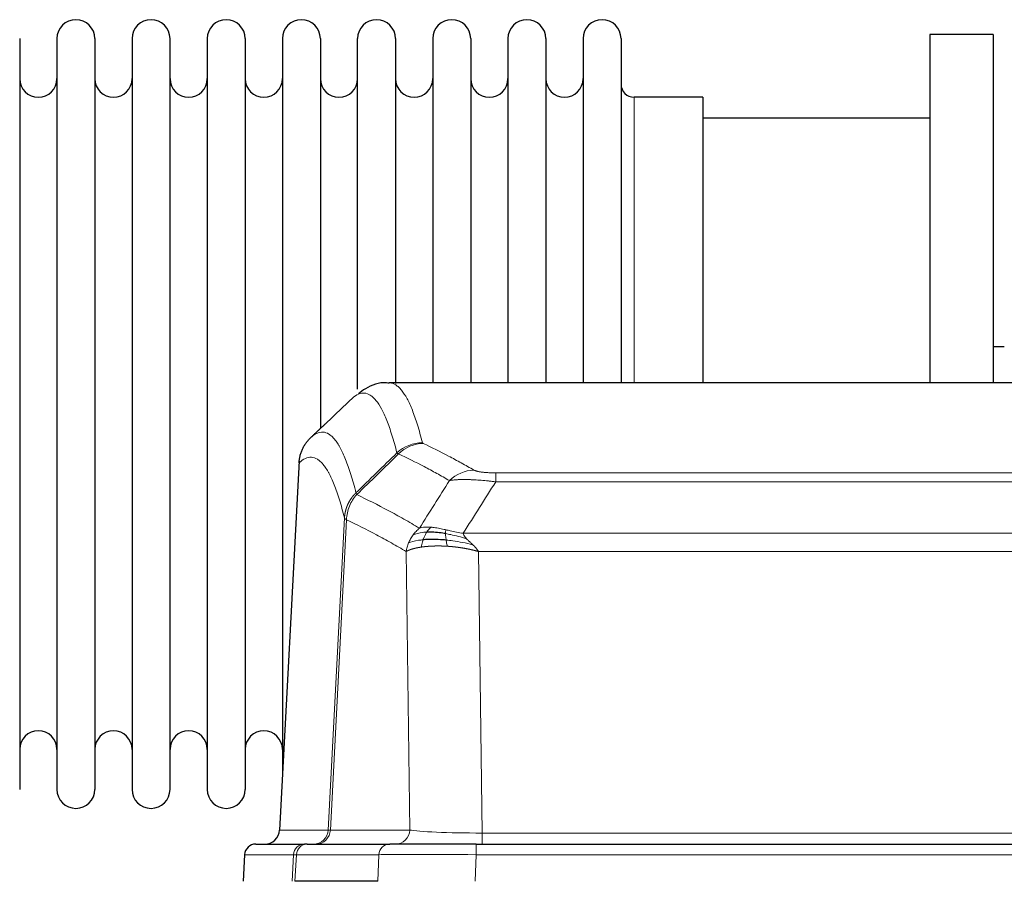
# Model space of a CAD drawing. Header units: inches. Extents: x 0 to 20790, y -12 to 14700.
# Tile 207 of 256: x 6846 to 7110, y 11687 to 11919. Entities that reach past the tile are written whole.
import ezdxf

# ---------------------------------------------------------------- set-up
doc = ezdxf.new("R2010")
doc.units = ezdxf.units.IN
doc.layers.add('1', color=7, linetype='Continuous', true_color=0xffffff)

msp = doc.modelspace()

# ---------------------------------------------------------------- linework, layer by layer
at = {"layer": '1', "color": 2, "linetype": 'Continuous', "lineweight": 25}
for p, q in [((7090.411, 11914.754), (7090.411, 11821.156)), ((7107.411, 11914.754), (7090.411, 11914.754)), ((7107.411, 11914.754), (7107.411, 11821.156)), ((6845.811, 11913.654), (6845.811, 11711.854)), ((6855.811, 11913.654), (6855.811, 11711.854)), ((6866.011, 11913.654), (6866.011, 11711.854)), ((6876.011, 11913.654), (6876.011, 11711.854)), ((6886.211, 11711.854), (6886.211, 11913.654)), ((6896.211, 11913.654), (6896.211, 11711.854)), ((6906.411, 11913.654), (6906.411, 11711.854)), ((6916.411, 11913.654), (6916.411, 11812.754)), ((6926.611, 11913.654), (6926.611, 11812.754)), ((6936.611, 11819.475), (6936.611, 11913.654)), ((6946.811, 11913.654), (6946.811, 11820.937)), ((6956.811, 11913.654), (6956.811, 11821.154)), ((6967.011, 11913.654), (6967.011, 11821.154)), ((6977.011, 11913.654), (6977.011, 11821.154)), ((6987.211, 11913.654), (6987.211, 11821.154)), ((6997.211, 11913.654), (6997.211, 11821.154)), ((7007.411, 11913.654), (7007.411, 11821.154)), ((7029.411, 11897.904), (7010.911, 11897.904)), ((7029.411, 11897.904), (7029.411, 11821.15)), ((7090.411, 11892.254), (7029.406, 11892.254)), ((7110.4, 11830.774), (7107.359, 11830.774)), ((7207.765, 11821.148), (6945.057, 11821.148)), ((6916.411, 11812.754), (6916.411, 11715.532)), ((6926.611, 11812.754), (6926.611, 11808.842)), ((6920.909, 11800.129), (6915.635, 11700.936)), ((6909.264, 11697.148), (6922.375, 11697.148)), ((6923.072, 11697.148), (6922.375, 11697.148)), ((6923.072, 11697.148), (6945.246, 11697.148)), ((6968.501, 11697.148), (6945.246, 11697.148)), ((6968.501, 11697.148), (7184.321, 11697.148)), ((6906.253, 11694.308), (6905.873, 11687.148)), ((6942.046, 11687.148), (6919.792, 11687.148))]:
    msp.add_line(p, q, dxfattribs=at)
at = {"layer": '1', "color": 110, "linetype": 'Continuous', "lineweight": 13}
for p, q in [((7010.911, 11897.904), (7010.911, 11821.15)), ((6920.895, 11799.635), (6915.648, 11700.939)), ((6973.74, 11796.942), (7179.083, 11796.942)), ((6973.74, 11794.525), (6973.74, 11796.942)), ((7179.083, 11794.525), (6973.74, 11794.525)), ((6928.714, 11700.939), (6933.09, 11784.808)), ((6933.647, 11784.331), (6929.295, 11700.939)), ((6965.008, 11780.695), (7187.814, 11780.695)), ((6950.647, 11700.939), (6949.689, 11775.786)), ((6969.121, 11775.796), (6970.09, 11700.113)), ((7183.701, 11775.796), (6969.121, 11775.796)), ((6915.648, 11700.939), (6928.714, 11700.939)), ((6929.295, 11700.939), (6950.647, 11700.939)), ((6970.09, 11700.113), (7182.733, 11700.113)), ((6970.09, 11697.148), (6970.09, 11700.113)), ((6968.501, 11694.305), (6968.501, 11697.148)), ((6906.27, 11694.305), (6905.889, 11687.148)), ((6919.381, 11694.305), (6906.27, 11694.305)), ((6919.007, 11687.148), (6919.381, 11694.305)), ((6920.165, 11694.305), (6919.792, 11687.148)), ((6942.339, 11694.305), (6920.165, 11694.305)), ((6942.046, 11687.148), (6942.339, 11694.305)), ((6968.501, 11694.305), (6968.208, 11687.148)), ((7184.321, 11694.305), (6968.501, 11694.305))]:
    msp.add_line(p, q, dxfattribs=at)
at = {"layer": '1', "color": 2, "linetype": 'Continuous', "lineweight": 25}
for centre, radius, start, end in [((6860.911, 11913.654), 5.1, 0, 180), ((6881.111, 11913.654), 5.1, 0, 180), ((6901.311, 11913.654), 5.1, 0, 180), ((6921.511, 11913.654), 5.1, 0, 180), ((6941.711, 11913.654), 5.1, 0, 180), ((6961.911, 11913.654), 5.1, 0, 180), ((6982.111, 11913.654), 5.1, 0, 180), ((7002.311, 11913.654), 5.1, 0, 180), ((6850.811, 11902.904), 5, 180, 0), ((6871.011, 11902.904), 5, 180, 0), ((6891.211, 11902.904), 5, 180, 0), ((6911.411, 11902.904), 5, 180, 0), ((6931.611, 11902.904), 5, 180, 0), ((6951.811, 11902.904), 5, 180, 0), ((6972.011, 11902.904), 5, 180, 0), ((6992.211, 11902.904), 5, 180, 0), ((7010.911, 11901.404), 3.5, 180, 270), ((6850.811, 11722.604), 5, 0, 180), ((6871.011, 11722.604), 5, 0, 180), ((6891.211, 11722.604), 5, 0, 180), ((6911.411, 11722.604), 5, 0, 180), ((6860.911, 11711.854), 5.1, 180, 0), ((6881.111, 11711.854), 5.1, 180, 0), ((6901.311, 11711.854), 5.1, 180, 0), ((6909.249, 11694.148), 3, 90, 176.80547)]:
    msp.add_arc(centre, radius, start, end, dxfattribs=at)
at = {"layer": '1', "color": 110, "linetype": 'Continuous', "lineweight": 13}
for centre, major_axis, ratio, start_param, end_param in [((6954.044, 11795.092), (-9.695, -2.45), 0.9931439, 4.4664808, 5.2238901), ((6954.232, 11794.931), (-4.281, -9.037), 0.9659395, 3.5975691, 4.3432065), ((6967.893, 11787.785), (-4.97, -8.677), 0.9635717, 3.6779385, 4.4208965), ((6924.722, 11701.148), (0, 4), 0.9993908, 3.1415927, 4.6600291), ((6925.419, 11701.148), (0, 4), 0.9702957, 3.1415927, 4.6600291), ((6948.74, 11701.148), (20.038, 0.208), 0.001459, 3.176361, 3.3855124), ((6946.771, 11701.148), (0, 4), 0.9702957, 3.1415927, 4.6600291), ((6970.01, 11701.148), (-20.002, 0.052), 0.0517476, 0.2535919, 1.5749043), ((6909.264, 11694.148), (0, 3), 0.9993908, 0, 1.5184364), ((6922.375, 11694.148), (0, 3), 0.9993908, 0, 1.5184364), ((6923.072, 11694.148), (0, 3), 0.9702957, 0, 1.5184364), ((6945.246, 11694.148), (0, 3), 0.9702957, 0, 1.5184364), ((6946.393, 11694.148), (-27.029, 0.156), 0.000812, 6.0391365, 6.248288), ((6968.552, 11694.148), (-27.018, 0.123), 0.0058026, 4.7143189, 6.0386286)]:
    msp.add_ellipse(centre, major_axis=major_axis, ratio=ratio, start_param=start_param, end_param=end_param, dxfattribs=at)
at = {"layer": '1', "color": 2, "linetype": 'Continuous', "lineweight": 25}
msp.add_ellipse((6911.655, 11701.148), major_axis=(0, 4), ratio=0.9993908, start_param=3.1415927, end_param=4.6600291, dxfattribs=at)
for points, knots in [([(6945.06, 11821.013), (6944.838, 11821.062), (6942.605, 11821.484), (6939.274, 11820.01), (6937.398, 11818.686), (6936.854, 11818.139)], [0, 0, 0, 0, 0.0680433, 0.6928769, 1, 1, 1, 1]), ([(6920.895, 11799.635), (6920.925, 11800.266), (6921.015, 11800.894), (6921.238, 11801.812), (6921.327, 11802.115), (6921.533, 11802.709), (6921.65, 11803.001), (6921.911, 11803.572), (6922.055, 11803.852), (6922.37, 11804.394), (6922.54, 11804.658), (6922.904, 11805.167), (6923.098, 11805.413), (6923.508, 11805.885), (6923.724, 11806.11), (6923.951, 11806.325)], [0, 0, 0, 0, 0.25, 0.25, 0.375, 0.375, 0.5, 0.5, 0.625, 0.625, 0.75, 0.75, 0.875, 0.875, 1, 1, 1, 1]), ([(6960.24, 11780.605), (6960.012, 11780.644), (6959.784, 11780.681), (6958.883, 11780.817), (6958.223, 11780.895), (6956.954, 11780.998), (6956.344, 11781.024), (6955.572, 11781.021), (6955.383, 11781.018), (6955.197, 11781.011)], [0, 0, 0, 0, 0.125, 0.125, 0.5, 0.5, 0.875, 0.875, 1, 1, 1, 1]), ([(6960.409, 11778.863), (6960.12, 11778.89), (6959.834, 11778.914), (6958.7, 11778.997), (6957.876, 11779.032), (6956.312, 11779.05), (6955.57, 11779.034), (6954.652, 11778.982), (6954.429, 11778.967), (6954.211, 11778.949)], [0, 0, 0, 0, 0.125, 0.125, 0.5, 0.5, 0.875, 0.875, 1, 1, 1, 1])]:
    msp.add_open_spline(points, degree=3, knots=knots, dxfattribs=at)
at = {"layer": '1', "color": 110, "linetype": 'Continuous', "lineweight": 13}
for points, knots in [([(6945.064, 11821.148), (6945.158, 11821.148), (6945.781, 11821.119), (6946.394, 11820.895), (6947.164, 11820.398), (6947.547, 11820.096), (6947.925, 11819.716), (6948.177, 11819.444), (6948.302, 11819.299), (6948.925, 11818.532), (6949.417, 11817.778), (6950.142, 11816.435), (6950.382, 11815.952), (6950.858, 11814.915), (6951.094, 11814.362), (6951.796, 11812.597), (6952.716, 11809.963), (6953.607, 11806.766), (6954.044, 11805.027)], [0, 0, 0, 0, 0.0285171, 0.1904309, 0.1904309, 0.2713878, 0.3118663, 0.3118663, 0.3523447, 0.3523447, 0.5142585, 0.5142585, 0.5952154, 0.5952154, 0.6761724, 0.6761724, 0.8380862, 1, 1, 1, 1]), ([(6947.177, 11802.289), (6946.738, 11804.026), (6945.847, 11807.22), (6944.925, 11809.852), (6944.222, 11811.616), (6943.986, 11812.169), (6943.509, 11813.205), (6943.269, 11813.687), (6942.543, 11815.03), (6942.051, 11815.784), (6941.427, 11816.551), (6941.301, 11816.696), (6941.05, 11816.967), (6940.671, 11817.348), (6940.288, 11817.65), (6939.516, 11818.147), (6938.472, 11818.529), (6936.863, 11818.258), (6935.761, 11817.514), (6935.203, 11817.002)], [0, 0, 0, 0, 0.125, 0.25, 0.25, 0.3125, 0.3125, 0.375, 0.375, 0.5, 0.5, 0.53125, 0.53125, 0.5625, 0.625, 0.625, 0.75, 0.875, 1, 1, 1, 1]), ([(6923.951, 11806.325), (6924.522, 11806.879), (6925.65, 11807.694), (6927.295, 11808.038), (6928.361, 11807.684), (6929.15, 11807.2), (6929.541, 11806.903), (6929.992, 11806.46), (6930.185, 11806.25), (6930.313, 11806.105), (6930.377, 11806.031), (6930.696, 11805.646), (6931.075, 11805.13), (6931.513, 11804.432), (6931.7, 11804.113), (6931.824, 11803.895), (6931.886, 11803.784), (6932.442, 11802.763), (6933.415, 11800.658), (6934.826, 11796.626), (6935.734, 11793.355), (6936.18, 11791.574)], [0, 0, 0, 0, 0.125, 0.25, 0.375, 0.375, 0.4375, 0.46875, 0.484375, 0.484375, 0.5, 0.5, 0.5625, 0.59375, 0.609375, 0.609375, 0.625, 0.625, 0.75, 0.875, 1, 1, 1, 1]), ([(6954.232, 11804.866), (6954.176, 11804.893), (6954.132, 11804.919), (6954.07, 11804.973), (6954.051, 11805), (6954.044, 11805.027)], [0, 0, 0, 0, 0.5, 0.5, 1, 1, 1, 1]), ([(6954.232, 11804.866), (6956.517, 11803.779), (6958.798, 11802.637), (6962.214, 11800.844), (6963.351, 11800.232), (6965.624, 11798.982), (6966.759, 11798.343), (6967.893, 11797.691)], [0, 0, 0, 0, 0.5, 0.5, 0.75, 0.75, 1, 1, 1, 1]), ([(6933.09, 11784.808), (6932.646, 11786.587), (6931.74, 11789.856), (6930.333, 11793.887), (6929.363, 11795.995), (6928.808, 11797.018), (6928.747, 11797.129), (6928.623, 11797.347), (6928.437, 11797.668), (6928, 11798.368), (6927.622, 11798.886), (6927.304, 11799.272), (6927.24, 11799.347), (6927.112, 11799.493), (6926.92, 11799.704), (6926.47, 11800.15), (6926.08, 11800.45), (6925.294, 11800.941), (6924.23, 11801.305), (6922.59, 11800.979), (6921.465, 11800.18), (6920.895, 11799.635)], [0, 0, 0, 0, 0.125, 0.25, 0.375, 0.375, 0.390625, 0.390625, 0.40625, 0.4375, 0.5, 0.5, 0.515625, 0.515625, 0.53125, 0.5625, 0.625, 0.625, 0.75, 0.875, 1, 1, 1, 1]), ([(6961.313, 11794.866), (6960.178, 11795.519), (6959.041, 11796.158), (6956.766, 11797.41), (6955.627, 11798.022), (6952.208, 11799.817), (6949.924, 11800.96), (6947.635, 11802.049)], [0, 0, 0, 0, 0.25, 0.25, 0.5, 0.5, 1, 1, 1, 1]), ([(6973.74, 11796.942), (6973.557, 11796.942), (6973.375, 11796.943), (6973.011, 11796.947), (6972.831, 11796.95), (6972.476, 11796.96), (6972.3, 11796.965), (6971.954, 11796.979), (6971.783, 11796.988), (6971.572, 11797), (6971.53, 11797.002), (6971.446, 11797.007), (6971.322, 11797.015), (6971.2, 11797.023), (6970.961, 11797.041), (6970.654, 11797.067), (6970.366, 11797.098), (6970.193, 11797.118), (6970.159, 11797.122), (6970.091, 11797.131), (6970.057, 11797.135), (6969.957, 11797.148), (6969.892, 11797.157), (6969.703, 11797.184), (6969.583, 11797.202), (6969.357, 11797.241), (6969.25, 11797.261), (6969.047, 11797.302), (6968.951, 11797.323), (6968.838, 11797.35), (6968.816, 11797.356), (6968.772, 11797.367), (6968.751, 11797.372), (6968.687, 11797.389), (6968.646, 11797.4), (6968.527, 11797.433), (6968.454, 11797.456), (6968.317, 11797.502), (6968.253, 11797.525), (6968.077, 11797.595), (6967.977, 11797.643), (6967.893, 11797.691)], [0, 0, 0, 0, 0.0625, 0.0625, 0.125, 0.125, 0.1875, 0.1875, 0.25, 0.25, 0.265625, 0.265625, 0.28125, 0.3125, 0.3125, 0.375, 0.4375, 0.4375, 0.453125, 0.453125, 0.46875, 0.46875, 0.5, 0.5, 0.5625, 0.5625, 0.625, 0.625, 0.6875, 0.6875, 0.703125, 0.703125, 0.71875, 0.71875, 0.75, 0.75, 0.8125, 0.8125, 0.875, 0.875, 1, 1, 1, 1]), ([(6973.74, 11794.525), (6973.405, 11794.568), (6973.072, 11794.609), (6972.409, 11794.687), (6972.081, 11794.724), (6971.105, 11794.828), (6970.467, 11794.889), (6969.764, 11794.947), (6969.686, 11794.953), (6969.531, 11794.966), (6969.454, 11794.972), (6969.222, 11794.989), (6969.069, 11795.001), (6968.615, 11795.032), (6968.02, 11795.07), (6967.447, 11795.098), (6967.026, 11795.115), (6966.817, 11795.123), (6966.612, 11795.129), (6966.475, 11795.133), (6966.408, 11795.135), (6965.802, 11795.15), (6965.294, 11795.154), (6964.575, 11795.146), (6964.342, 11795.141), (6964.004, 11795.13), (6963.893, 11795.126), (6963.674, 11795.116), (6963.567, 11795.111), (6963.04, 11795.081), (6962.652, 11795.049), (6961.937, 11794.969), (6961.61, 11794.922), (6961.313, 11794.866)], [0, 0, 0, 0, 0.0625, 0.0625, 0.125, 0.125, 0.25, 0.25, 0.265625, 0.265625, 0.28125, 0.28125, 0.3125, 0.3125, 0.375, 0.4375, 0.4375, 0.46875, 0.484375, 0.484375, 0.5, 0.5, 0.625, 0.625, 0.6875, 0.6875, 0.71875, 0.71875, 0.75, 0.75, 0.875, 0.875, 1, 1, 1, 1]), ([(6933.09, 11784.808), (6933.091, 11784.825), (6933.093, 11784.859), (6933.096, 11784.909), (6933.1, 11784.96), (6933.103, 11785.011), (6933.107, 11785.061), (6933.111, 11785.112), (6933.115, 11785.162), (6933.12, 11785.213), (6933.125, 11785.264), (6933.13, 11785.314), (6933.135, 11785.365), (6933.141, 11785.415), (6933.147, 11785.466), (6933.153, 11785.516), (6933.159, 11785.566), (6933.166, 11785.617), (6933.173, 11785.667), (6933.18, 11785.717), (6933.187, 11785.768), (6933.195, 11785.818), (6933.203, 11785.868), (6933.211, 11785.918), (6933.219, 11785.968), (6933.228, 11786.018), (6933.237, 11786.068), (6933.246, 11786.118), (6933.255, 11786.168), (6933.265, 11786.218), (6933.275, 11786.268), (6933.285, 11786.318), (6933.295, 11786.367), (6933.306, 11786.417), (6933.317, 11786.467), (6933.328, 11786.516), (6933.339, 11786.566), (6933.351, 11786.615), (6933.363, 11786.665), (6933.375, 11786.714), (6933.387, 11786.763), (6933.4, 11786.812), (6933.412, 11786.862), (6933.426, 11786.911), (6933.439, 11786.96), (6933.453, 11787.009), (6933.466, 11787.057), (6933.48, 11787.106), (6933.495, 11787.155), (6933.509, 11787.204), (6933.524, 11787.252), (6933.539, 11787.301), (6933.555, 11787.349), (6933.57, 11787.397), (6933.586, 11787.446), (6933.602, 11787.494), (6933.618, 11787.542), (6933.635, 11787.59), (6933.651, 11787.638), (6933.668, 11787.686), (6933.686, 11787.733), (6933.703, 11787.781), (6933.721, 11787.829), (6933.739, 11787.876), (6933.757, 11787.924), (6933.775, 11787.971), (6933.794, 11788.018), (6933.813, 11788.065), (6933.832, 11788.112), (6933.852, 11788.159), (6933.871, 11788.206), (6933.891, 11788.253), (6933.911, 11788.299), (6933.931, 11788.346), (6933.952, 11788.392), (6933.973, 11788.439), (6934, 11788.498), (6934.034, 11788.571), (6934.074, 11788.657), (6934.116, 11788.743), (6934.158, 11788.828), (6934.202, 11788.913), (6934.246, 11788.998), (6934.291, 11789.082), (6934.336, 11789.165), (6934.382, 11789.248), (6934.43, 11789.331), (6934.478, 11789.413), (6934.526, 11789.495), (6934.576, 11789.576), (6934.626, 11789.657), (6934.677, 11789.738), (6934.728, 11789.818), (6934.781, 11789.897), (6934.834, 11789.976), (6934.888, 11790.054), (6934.943, 11790.132), (6934.998, 11790.21), (6935.054, 11790.287), (6935.111, 11790.363), (6935.168, 11790.439), (6935.226, 11790.514), (6935.285, 11790.589), (6935.345, 11790.663), (6935.405, 11790.737), (6935.466, 11790.81), (6935.528, 11790.882), (6935.59, 11790.954), (6935.653, 11791.025), (6935.717, 11791.096), (6935.781, 11791.166), (6935.846, 11791.236), (6935.911, 11791.305), (6935.977, 11791.373), (6936.044, 11791.44), (6936.112, 11791.508), (6936.157, 11791.552), (6936.18, 11791.574)], [0, 0, 0, 0, 0.0066687, 0.0133374, 0.0200061, 0.0266746, 0.0333432, 0.0400116, 0.0466801, 0.0533484, 0.0600168, 0.066685, 0.0733532, 0.0800214, 0.0866895, 0.0933575, 0.1000255, 0.1066935, 0.1133614, 0.1200292, 0.126697, 0.1333647, 0.1400324, 0.1467001, 0.1533676, 0.1600352, 0.1667026, 0.1733701, 0.1800374, 0.1867047, 0.193372, 0.2000392, 0.2067064, 0.2133735, 0.2200405, 0.2267075, 0.2333745, 0.2400414, 0.2467082, 0.253375, 0.2600418, 0.2667085, 0.2733751, 0.2800417, 0.2867082, 0.2933747, 0.3000412, 0.3067075, 0.3133739, 0.3200401, 0.3267064, 0.3333725, 0.3400387, 0.3467047, 0.3533708, 0.3600367, 0.3667026, 0.3733685, 0.3800343, 0.3867001, 0.3933658, 0.4000315, 0.4066971, 0.4133626, 0.4200281, 0.4266936, 0.433359, 0.4400243, 0.4466896, 0.4533549, 0.4600201, 0.4666852, 0.4733503, 0.4800154, 0.4866804, 0.4933453, 0.5000102, 0.5125098, 0.5250093, 0.5375088, 0.5500082, 0.5625077, 0.5750071, 0.5875066, 0.600006, 0.6125054, 0.6250049, 0.6375043, 0.6500037, 0.6625032, 0.6750026, 0.6875021, 0.7000016, 0.7125011, 0.7250006, 0.7375001, 0.7499997, 0.7624993, 0.7749989, 0.7874985, 0.7999982, 0.812498, 0.8249977, 0.8374975, 0.8499974, 0.8624973, 0.8749972, 0.8874972, 0.8999973, 0.9124974, 0.9249976, 0.9374978, 0.9499981, 0.9624985, 0.9749989, 0.9874994, 1, 1, 1, 1]), ([(6933.647, 11784.331), (6933.668, 11784.962), (6933.746, 11785.59), (6934.009, 11786.819), (6934.195, 11787.419), (6934.667, 11788.571), (6934.952, 11789.124), (6935.61, 11790.161), (6935.983, 11790.646), (6936.392, 11791.091)], [0, 0, 0, 0, 0.25, 0.25, 0.5, 0.5, 0.75, 0.75, 1, 1, 1, 1]), ([(6936.392, 11791.091), (6936.317, 11791.179), (6936.274, 11791.276), (6936.216, 11791.449), (6936.201, 11791.525), (6936.18, 11791.574)], [0, 0, 0, 0, 0.5, 0.5, 1, 1, 1, 1]), ([(6936.392, 11791.091), (6939.214, 11789.752), (6942.03, 11788.331), (6946.243, 11786.076), (6947.646, 11785.304), (6950.448, 11783.719), (6951.848, 11782.906), (6953.246, 11782.072)], [0, 0, 0, 0, 0.5, 0.5, 0.75, 0.75, 1, 1, 1, 1]), ([(6933.647, 11784.331), (6933.642, 11784.334), (6933.632, 11784.341), (6933.616, 11784.351), (6933.601, 11784.36), (6933.586, 11784.37), (6933.571, 11784.38), (6933.555, 11784.39), (6933.54, 11784.399), (6933.525, 11784.409), (6933.509, 11784.419), (6933.494, 11784.429), (6933.478, 11784.439), (6933.463, 11784.449), (6933.448, 11784.459), (6933.433, 11784.469), (6933.417, 11784.479), (6933.402, 11784.489), (6933.388, 11784.499), (6933.373, 11784.509), (6933.358, 11784.52), (6933.344, 11784.53), (6933.329, 11784.54), (6933.315, 11784.55), (6933.302, 11784.56), (6933.288, 11784.571), (6933.275, 11784.581), (6933.254, 11784.597), (6933.228, 11784.619), (6933.2, 11784.645), (6933.176, 11784.669), (6933.157, 11784.691), (6933.141, 11784.711), (6933.128, 11784.729), (6933.118, 11784.745), (6933.11, 11784.759), (6933.104, 11784.772), (6933.099, 11784.782), (6933.096, 11784.791), (6933.094, 11784.798), (6933.092, 11784.803), (6933.091, 11784.806), (6933.091, 11784.807), (6933.09, 11784.808)], [0, 0, 0, 0, 0.0155037, 0.0313049, 0.0474035, 0.0637997, 0.0804935, 0.097485, 0.1147743, 0.1323613, 0.1502462, 0.1684289, 0.1869096, 0.2056883, 0.224765, 0.2441397, 0.2638126, 0.2837835, 0.3040527, 0.32462, 0.3454856, 0.3666494, 0.3881116, 0.409872, 0.4319308, 0.454288, 0.4769435, 0.4998975, 0.5635611, 0.6228928, 0.6778927, 0.7285606, 0.7748966, 0.8169007, 0.8545729, 0.8879131, 0.9169214, 0.9415977, 0.9619421, 0.9779545, 0.989635, 0.9969835, 1, 1, 1, 1]), ([(6949.689, 11775.786), (6948.359, 11776.573), (6947.026, 11777.341), (6944.358, 11778.839), (6943.023, 11779.57), (6939.012, 11781.706), (6936.332, 11783.056), (6933.647, 11784.331)], [0, 0, 0, 0, 0.25, 0.25, 0.5, 0.5, 1, 1, 1, 1]), ([(6956.421, 11782.334), (6956.122, 11782.359), (6955.832, 11782.375), (6954.705, 11782.391), (6953.939, 11782.297), (6953.246, 11782.072)], [0, 0, 0, 0, 0.25, 0.25, 1, 1, 1, 1]), ([(6950.328, 11778.125), (6950.485, 11778.501), (6950.665, 11778.869), (6951.069, 11779.584), (6951.293, 11779.931), (6951.539, 11780.265)], [0, 0, 0, 0, 0.5, 0.5, 1, 1, 1, 1]), ([(6951.539, 11780.265), (6951.785, 11780.596), (6952.051, 11780.913), (6952.621, 11781.517), (6952.925, 11781.804), (6953.246, 11782.072)], [0, 0, 0, 0, 0.5, 0.5, 1, 1, 1, 1]), ([(6955.197, 11781.011), (6954.825, 11780.998), (6954.469, 11780.973), (6953.108, 11780.821), (6952.237, 11780.596), (6951.539, 11780.265)], [0, 0, 0, 0, 0.25, 0.25, 1, 1, 1, 1]), ([(6954.211, 11778.949), (6954.242, 11779.039), (6954.274, 11779.13), (6954.409, 11779.494), (6954.522, 11779.766), (6954.771, 11780.291), (6954.907, 11780.544), (6955.099, 11780.859), (6955.148, 11780.936), (6955.197, 11781.011)], [0, 0, 0, 0, 0.125, 0.125, 0.5, 0.5, 0.875, 0.875, 1, 1, 1, 1]), ([(6955.197, 11781.011), (6955.296, 11781.161), (6955.397, 11781.303), (6955.654, 11781.631), (6955.811, 11781.805), (6956.122, 11782.106), (6956.275, 11782.232), (6956.421, 11782.334)], [0, 0, 0, 0, 0.25, 0.25, 0.625, 0.625, 1, 1, 1, 1]), ([(6960.391, 11781.638), (6960.21, 11781.678), (6960.032, 11781.718), (6959.325, 11781.871), (6958.81, 11781.978), (6957.816, 11782.159), (6957.337, 11782.234), (6956.722, 11782.305), (6956.571, 11782.321), (6956.421, 11782.334)], [0, 0, 0, 0, 0.125, 0.125, 0.5, 0.5, 0.875, 0.875, 1, 1, 1, 1]), ([(6960.24, 11780.605), (6960.239, 11780.729), (6960.24, 11780.845), (6960.254, 11781.11), (6960.27, 11781.248), (6960.318, 11781.477), (6960.35, 11781.569), (6960.391, 11781.638)], [0, 0, 0, 0, 0.25, 0.25, 0.625, 0.625, 1, 1, 1, 1]), ([(6965.879, 11779.251), (6964.469, 11779.673), (6963.032, 11780.049), (6961.162, 11780.439), (6960.698, 11780.527), (6960.24, 11780.605)], [0, 0, 0, 0, 0.75, 0.75, 1, 1, 1, 1]), ([(6960.409, 11778.863), (6960.397, 11778.941), (6960.385, 11779.018), (6960.341, 11779.328), (6960.312, 11779.56), (6960.268, 11780.004), (6960.253, 11780.217), (6960.243, 11780.48), (6960.241, 11780.543), (6960.24, 11780.605)], [0, 0, 0, 0, 0.125, 0.125, 0.5, 0.5, 0.875, 0.875, 1, 1, 1, 1]), ([(6965.008, 11780.695), (6963.788, 11780.884), (6962.612, 11781.14), (6961.118, 11781.475), (6960.751, 11781.558), (6960.391, 11781.638)], [0, 0, 0, 0, 0.75, 0.75, 1, 1, 1, 1]), ([(6965.879, 11779.251), (6965.761, 11779.378), (6965.651, 11779.504), (6965.402, 11779.813), (6965.277, 11779.995), (6965.091, 11780.351), (6965.03, 11780.525), (6965.008, 11780.695)], [0, 0, 0, 0, 0.25, 0.25, 0.625, 0.625, 1, 1, 1, 1]), ([(6949.689, 11775.786), (6949.746, 11776.183), (6949.829, 11776.578), (6950.042, 11777.36), (6950.173, 11777.746), (6950.328, 11778.125)], [0, 0, 0, 0, 0.5, 0.5, 1, 1, 1, 1]), ([(6954.211, 11778.949), (6953.776, 11778.913), (6953.366, 11778.867), (6951.836, 11778.65), (6950.941, 11778.41), (6950.328, 11778.125)], [0, 0, 0, 0, 0.25, 0.25, 1, 1, 1, 1]), ([(6953.721, 11776.987), (6953.757, 11777.188), (6953.799, 11777.411), (6953.905, 11777.89), (6953.967, 11778.146), (6954.093, 11778.587), (6954.149, 11778.767), (6954.211, 11778.949)], [0, 0, 0, 0, 0.375, 0.375, 0.75, 0.75, 1, 1, 1, 1]), ([(6960.724, 11777.213), (6960.702, 11777.214), (6960.658, 11777.217), (6960.592, 11777.221), (6960.526, 11777.225), (6960.46, 11777.229), (6960.394, 11777.232), (6960.328, 11777.236), (6960.261, 11777.239), (6960.195, 11777.243), (6960.129, 11777.246), (6960.062, 11777.249), (6959.996, 11777.252), (6959.929, 11777.255), (6959.863, 11777.258), (6959.796, 11777.261), (6959.73, 11777.263), (6959.663, 11777.266), (6959.596, 11777.268), (6959.529, 11777.27), (6959.463, 11777.272), (6959.396, 11777.274), (6959.329, 11777.276), (6959.262, 11777.278), (6959.195, 11777.28), (6959.128, 11777.281), (6959.061, 11777.283), (6958.994, 11777.284), (6958.927, 11777.285), (6958.86, 11777.287), (6958.793, 11777.288), (6958.726, 11777.288), (6958.659, 11777.289), (6958.592, 11777.29), (6958.525, 11777.29), (6958.458, 11777.291), (6958.39, 11777.291), (6958.323, 11777.291), (6958.256, 11777.291), (6958.189, 11777.291), (6958.122, 11777.291), (6958.055, 11777.291), (6957.988, 11777.29), (6957.921, 11777.29), (6957.854, 11777.289), (6957.787, 11777.289), (6957.72, 11777.288), (6957.653, 11777.287), (6957.586, 11777.285), (6957.519, 11777.284), (6957.452, 11777.283), (6957.385, 11777.281), (6957.318, 11777.28), (6957.251, 11777.278), (6957.185, 11777.276), (6957.118, 11777.274), (6957.051, 11777.272), (6956.985, 11777.27), (6956.918, 11777.267), (6956.852, 11777.265), (6956.785, 11777.262), (6956.719, 11777.26), (6956.653, 11777.257), (6956.586, 11777.254), (6956.52, 11777.251), (6956.454, 11777.248), (6956.388, 11777.244), (6956.322, 11777.241), (6956.256, 11777.237), (6956.19, 11777.233), (6956.125, 11777.229), (6956.059, 11777.226), (6955.994, 11777.221), (6955.928, 11777.217), (6955.863, 11777.213), (6955.798, 11777.208), (6955.732, 11777.204), (6955.667, 11777.199), (6955.602, 11777.194), (6955.538, 11777.189), (6955.473, 11777.184), (6955.408, 11777.179), (6955.344, 11777.173), (6955.28, 11777.168), (6955.215, 11777.162), (6955.151, 11777.156), (6955.087, 11777.15), (6955.024, 11777.144), (6954.96, 11777.138), (6954.896, 11777.132), (6954.833, 11777.125), (6954.77, 11777.119), (6954.707, 11777.112), (6954.644, 11777.105), (6954.581, 11777.098), (6954.518, 11777.091), (6954.456, 11777.084), (6954.394, 11777.077), (6954.332, 11777.069), (6954.27, 11777.062), (6954.208, 11777.054), (6954.146, 11777.046), (6954.085, 11777.038), (6954.024, 11777.03), (6953.963, 11777.022), (6953.902, 11777.013), (6953.841, 11777.005), (6953.781, 11776.996), (6953.741, 11776.99), (6953.721, 11776.987)], [0, 0, 0, 0, 0.0082024, 0.0164263, 0.0246716, 0.0329384, 0.0412265, 0.0495362, 0.0578672, 0.0662198, 0.0745938, 0.0829892, 0.0914062, 0.0998446, 0.1083045, 0.1167859, 0.1252887, 0.1338131, 0.1423589, 0.1509263, 0.1595151, 0.1681255, 0.1767574, 0.1854108, 0.1940858, 0.2027822, 0.2115002, 0.2202398, 0.2290008, 0.2377835, 0.2465876, 0.2554134, 0.2642606, 0.2731295, 0.2820199, 0.2909319, 0.2998654, 0.3088206, 0.3177973, 0.3267956, 0.3358154, 0.3448569, 0.35392, 0.3630047, 0.3721109, 0.3812388, 0.3903883, 0.3995594, 0.4087522, 0.4179665, 0.4272025, 0.4364601, 0.4457393, 0.4550402, 0.4643627, 0.4737069, 0.4830727, 0.4924601, 0.5018692, 0.5113, 0.5207524, 0.5302265, 0.5397222, 0.5492397, 0.5587788, 0.5683395, 0.577922, 0.5875261, 0.5971519, 0.6067994, 0.6164686, 0.6261595, 0.6358721, 0.6456064, 0.6553624, 0.6651401, 0.6749395, 0.6847606, 0.6946034, 0.704468, 0.7143542, 0.7242622, 0.734192, 0.7441434, 0.7541166, 0.7641115, 0.7741282, 0.7841666, 0.7942268, 0.8043087, 0.8144123, 0.8245377, 0.8346848, 0.8448538, 0.8550444, 0.8652568, 0.875491, 0.885747, 0.8960247, 0.9063242, 0.9166455, 0.9269886, 0.9373534, 0.9477401, 0.9581485, 0.9685787, 0.9790306, 0.9895044, 1, 1, 1, 1]), ([(6960.724, 11777.213), (6960.69, 11777.375), (6960.651, 11777.561), (6960.569, 11777.964), (6960.526, 11778.18), (6960.459, 11778.555), (6960.433, 11778.709), (6960.409, 11778.863)], [0, 0, 0, 0, 0.375, 0.375, 0.75, 0.75, 1, 1, 1, 1]), ([(6967.55, 11777.633), (6965.778, 11778.085), (6963.949, 11778.431), (6961.575, 11778.744), (6960.987, 11778.81), (6960.409, 11778.863)], [0, 0, 0, 0, 0.75, 0.75, 1, 1, 1, 1]), ([(6969.121, 11775.796), (6969.099, 11775.803), (6969.055, 11775.815), (6968.989, 11775.834), (6968.922, 11775.852), (6968.855, 11775.87), (6968.789, 11775.889), (6968.722, 11775.907), (6968.655, 11775.925), (6968.588, 11775.943), (6968.52, 11775.96), (6968.453, 11775.978), (6968.386, 11775.996), (6968.318, 11776.013), (6968.251, 11776.031), (6968.183, 11776.048), (6968.115, 11776.065), (6968.047, 11776.082), (6967.979, 11776.099), (6967.911, 11776.116), (6967.843, 11776.133), (6967.775, 11776.149), (6967.706, 11776.166), (6967.638, 11776.182), (6967.569, 11776.198), (6967.501, 11776.215), (6967.432, 11776.231), (6967.363, 11776.247), (6967.294, 11776.262), (6967.225, 11776.278), (6967.156, 11776.294), (6967.087, 11776.309), (6967.018, 11776.325), (6966.949, 11776.34), (6966.879, 11776.355), (6966.81, 11776.37), (6966.74, 11776.385), (6966.67, 11776.4), (6966.601, 11776.415), (6966.531, 11776.429), (6966.461, 11776.444), (6966.391, 11776.458), (6966.321, 11776.473), (6966.251, 11776.487), (6966.181, 11776.501), (6966.11, 11776.515), (6966.04, 11776.529), (6965.97, 11776.542), (6965.899, 11776.556), (6965.829, 11776.569), (6965.758, 11776.583), (6965.687, 11776.596), (6965.616, 11776.609), (6965.546, 11776.622), (6965.475, 11776.635), (6965.404, 11776.648), (6965.333, 11776.66), (6965.262, 11776.673), (6965.191, 11776.685), (6965.12, 11776.697), (6965.048, 11776.71), (6964.977, 11776.722), (6964.906, 11776.734), (6964.834, 11776.745), (6964.763, 11776.757), (6964.692, 11776.769), (6964.62, 11776.78), (6964.548, 11776.791), (6964.477, 11776.803), (6964.405, 11776.814), (6964.334, 11776.825), (6964.262, 11776.835), (6964.19, 11776.846), (6964.118, 11776.857), (6964.046, 11776.867), (6963.974, 11776.878), (6963.902, 11776.888), (6963.831, 11776.898), (6963.759, 11776.908), (6963.686, 11776.918), (6963.614, 11776.927), (6963.542, 11776.937), (6963.47, 11776.947), (6963.398, 11776.956), (6963.326, 11776.965), (6963.254, 11776.974), (6963.182, 11776.983), (6963.109, 11776.992), (6963.037, 11777.001), (6962.965, 11777.009), (6962.892, 11777.018), (6962.82, 11777.026), (6962.748, 11777.034), (6962.676, 11777.043), (6962.603, 11777.051), (6962.531, 11777.058), (6962.459, 11777.066), (6962.386, 11777.074), (6962.314, 11777.081), (6962.241, 11777.089), (6962.169, 11777.096), (6962.097, 11777.103), (6962.024, 11777.11), (6961.952, 11777.117), (6961.88, 11777.123), (6961.807, 11777.13), (6961.735, 11777.136), (6961.663, 11777.143), (6961.59, 11777.149), (6961.518, 11777.155), (6961.446, 11777.161), (6961.373, 11777.167), (6961.301, 11777.172), (6961.229, 11777.178), (6961.157, 11777.183), (6961.084, 11777.188), (6961.012, 11777.194), (6960.94, 11777.199), (6960.868, 11777.203), (6960.796, 11777.208), (6960.748, 11777.211), (6960.724, 11777.213)], [0, 0, 0, 0, 0.007775, 0.0155603, 0.0233558, 0.0311618, 0.038978, 0.0468046, 0.0546416, 0.0624889, 0.0703466, 0.0782147, 0.0860931, 0.093982, 0.1018813, 0.109791, 0.1177112, 0.1256417, 0.1335828, 0.1415343, 0.1494962, 0.1574687, 0.1654516, 0.173445, 0.1814489, 0.1894634, 0.1974883, 0.2055238, 0.2135699, 0.2216264, 0.2296936, 0.2377713, 0.2458596, 0.2539585, 0.2620679, 0.270188, 0.2783187, 0.28646, 0.2946119, 0.3027745, 0.3109477, 0.3191316, 0.3273261, 0.3355314, 0.3437472, 0.3519738, 0.3602111, 0.3684591, 0.3767178, 0.3849872, 0.3932673, 0.4015582, 0.4098598, 0.4181722, 0.4264954, 0.4348293, 0.443174, 0.4515295, 0.4598958, 0.4682728, 0.4766607, 0.4850594, 0.493469, 0.5018893, 0.5103206, 0.5187626, 0.5272155, 0.5356793, 0.544154, 0.5526395, 0.561136, 0.5696433, 0.5781615, 0.5866906, 0.5952307, 0.6037817, 0.6123436, 0.6209165, 0.6295003, 0.638095, 0.6467007, 0.6553174, 0.6639451, 0.6725838, 0.6812334, 0.6898941, 0.6985657, 0.7072484, 0.7159421, 0.7246468, 0.7333625, 0.7420893, 0.7508272, 0.759576, 0.768336, 0.777107, 0.7858891, 0.7946823, 0.8034866, 0.812302, 0.8211284, 0.829966, 0.8388147, 0.8476746, 0.8565455, 0.8654276, 0.8743209, 0.8832252, 0.8921408, 0.9010675, 0.9100054, 0.9189544, 0.9279147, 0.9368861, 0.9458688, 0.9548626, 0.9638676, 0.9728839, 0.9819114, 0.9909501, 1, 1, 1, 1]), ([(6967.55, 11777.633), (6967.477, 11777.704), (6967.403, 11777.775), (6967.106, 11778.057), (6966.885, 11778.263), (6966.457, 11778.667), (6966.252, 11778.865), (6966, 11779.123), (6965.938, 11779.187), (6965.879, 11779.251)], [0, 0, 0, 0, 0.125, 0.125, 0.5, 0.5, 0.875, 0.875, 1, 1, 1, 1]), ([(6969.121, 11775.796), (6968.969, 11776.042), (6968.793, 11776.282), (6968.41, 11776.748), (6968.203, 11776.975), (6967.845, 11777.344), (6967.698, 11777.49), (6967.55, 11777.633)], [0, 0, 0, 0, 0.375, 0.375, 0.75, 0.75, 1, 1, 1, 1]), ([(6953.721, 11776.987), (6953.709, 11776.986), (6953.686, 11776.982), (6953.651, 11776.977), (6953.616, 11776.972), (6953.58, 11776.966), (6953.544, 11776.961), (6953.507, 11776.955), (6953.47, 11776.949), (6953.433, 11776.943), (6953.395, 11776.937), (6953.357, 11776.93), (6953.319, 11776.924), (6953.28, 11776.917), (6953.241, 11776.911), (6953.201, 11776.904), (6953.162, 11776.897), (6953.121, 11776.89), (6953.081, 11776.883), (6953.04, 11776.875), (6952.999, 11776.868), (6952.958, 11776.86), (6952.916, 11776.852), (6952.874, 11776.844), (6952.832, 11776.836), (6952.79, 11776.828), (6952.747, 11776.819), (6952.704, 11776.811), (6952.661, 11776.802), (6952.618, 11776.793), (6952.574, 11776.784), (6952.53, 11776.775), (6952.486, 11776.766), (6952.442, 11776.756), (6952.397, 11776.747), (6952.353, 11776.737), (6952.308, 11776.727), (6952.263, 11776.717), (6952.218, 11776.706), (6952.172, 11776.696), (6952.127, 11776.685), (6952.081, 11776.675), (6952.036, 11776.664), (6951.99, 11776.653), (6951.944, 11776.641), (6951.898, 11776.63), (6951.852, 11776.618), (6951.806, 11776.607), (6951.76, 11776.595), (6951.714, 11776.582), (6951.668, 11776.57), (6951.621, 11776.558), (6951.575, 11776.545), (6951.529, 11776.532), (6951.483, 11776.519), (6951.437, 11776.506), (6951.39, 11776.493), (6951.344, 11776.479), (6951.298, 11776.466), (6951.252, 11776.452), (6951.206, 11776.438), (6951.161, 11776.423), (6951.115, 11776.409), (6951.069, 11776.394), (6951.024, 11776.38), (6950.978, 11776.365), (6950.933, 11776.349), (6950.888, 11776.334), (6950.844, 11776.319), (6950.799, 11776.303), (6950.755, 11776.287), (6950.71, 11776.271), (6950.666, 11776.255), (6950.623, 11776.238), (6950.579, 11776.221), (6950.536, 11776.205), (6950.493, 11776.188), (6950.451, 11776.17), (6950.409, 11776.153), (6950.367, 11776.135), (6950.325, 11776.118), (6950.284, 11776.1), (6950.244, 11776.081), (6950.203, 11776.063), (6950.163, 11776.044), (6950.124, 11776.026), (6950.085, 11776.007), (6950.046, 11775.988), (6950.008, 11775.968), (6949.97, 11775.949), (6949.933, 11775.929), (6949.897, 11775.909), (6949.861, 11775.889), (6949.825, 11775.869), (6949.79, 11775.849), (6949.756, 11775.828), (6949.722, 11775.807), (6949.7, 11775.793), (6949.689, 11775.786)], [0, 0, 0, 0, 0.0060657, 0.012223, 0.0184718, 0.0248123, 0.0312443, 0.0377679, 0.0443831, 0.0510899, 0.0578883, 0.0647782, 0.0717598, 0.0788329, 0.0859977, 0.093254, 0.1006019, 0.1080414, 0.1155725, 0.1231952, 0.1309095, 0.1387154, 0.1466129, 0.1546019, 0.1626826, 0.1708549, 0.1791188, 0.1874742, 0.1959213, 0.20446, 0.2130903, 0.2218121, 0.2306256, 0.2395307, 0.2485274, 0.2576156, 0.2667955, 0.276067, 0.2854301, 0.2948848, 0.3044311, 0.314069, 0.3237985, 0.3336196, 0.3435324, 0.3535367, 0.3636326, 0.3738202, 0.3840993, 0.3944701, 0.4049324, 0.4154864, 0.426132, 0.4368691, 0.4476979, 0.4586183, 0.4696303, 0.480734, 0.4919292, 0.503216, 0.5145945, 0.5260645, 0.5376262, 0.5492795, 0.5610244, 0.5728609, 0.584789, 0.5968087, 0.60892, 0.621123, 0.6334175, 0.6458037, 0.6582815, 0.6708509, 0.6835119, 0.6962645, 0.7091087, 0.7220445, 0.735072, 0.748191, 0.7614017, 0.774704, 0.7880979, 0.8015834, 0.8151605, 0.8288293, 0.8425896, 0.8564416, 0.8703852, 0.8844204, 0.8985472, 0.9127656, 0.9270756, 0.9414773, 0.9559705, 0.9705554, 0.9852319, 1, 1, 1, 1])]:
    msp.add_open_spline(points, degree=3, knots=knots, dxfattribs=at)
at = {"layer": '1', "color": 2, "linetype": 'Continuous', "lineweight": 25}
for points, degree in [([(6935.203, 11817.002), (6932.955, 11814.87), (6930.707, 11812.738), (6928.461, 11810.606)], 3), ([(6928.461, 11810.606), (6923.952, 11806.327)], 1)]:
    msp.add_open_spline(points, degree=degree, dxfattribs=at)
at = {"layer": '1', "color": 110, "linetype": 'Continuous', "lineweight": 13}
for points in [[(6936.18, 11791.574), (6939.845, 11795.146), (6943.511, 11798.717), (6947.177, 11802.289)], [(6947.635, 11802.049), (6943.887, 11798.396), (6940.139, 11794.744), (6936.392, 11791.091)], [(6947.635, 11802.049), (6947.523, 11802.101), (6947.334, 11802.192), (6947.217, 11802.261), (6947.177, 11802.289)], [(6953.246, 11782.072), (6955.92, 11786.341), (6958.609, 11790.606), (6961.313, 11794.866)], [(6973.74, 11794.525), (6970.812, 11789.92), (6967.901, 11785.31), (6965.008, 11780.695)]]:
    msp.add_open_spline(points, degree=3, dxfattribs=at)

doc.saveas('drawing.dxf')
